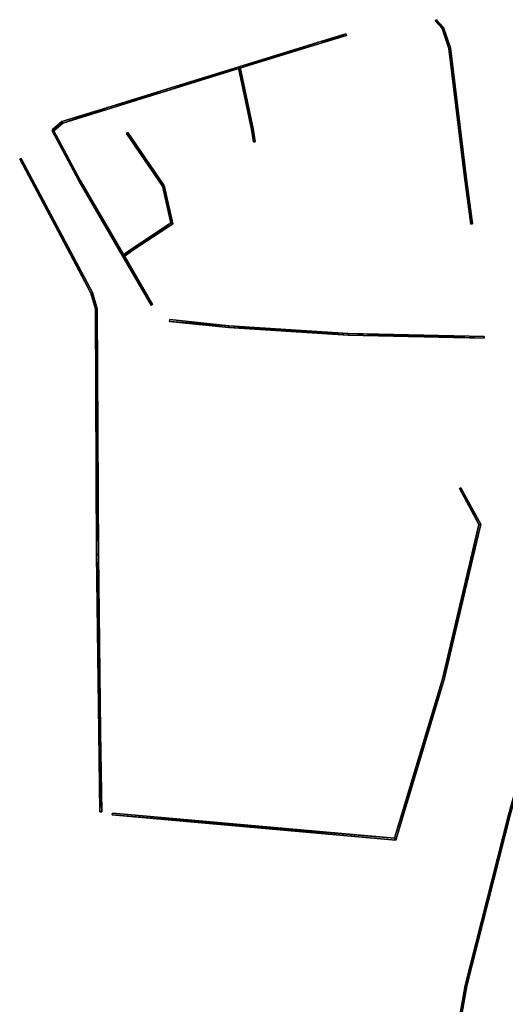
# Model space of a CAD drawing. Header units: inches. Extents: x 573063 to 573308, y 6670431 to 6670668.
# Tile 2 of 4: x 573133 to 573189, y 6670546 to 6670660. Entities that reach past the tile are written whole.
import ezdxf

# ---------------------------------------------------------------- set-up
doc = ezdxf.new("R2010")
doc.units = ezdxf.units.IN
doc.header["$MEASUREMENT"] = 0
doc.layers.add('Objekter_Gjerde', color=10, linetype='Continuous')

msp = doc.modelspace()

# ---------------------------------------------------------------- meshes
at = {"layer": 'Objekter_Gjerde', "color": 24, "true_color": 0xaa170d}
mesh = msp.add_polyface(dxfattribs=at)
corners = [(573182.078, 6670658.933, 222.39), (573181.248, 6670659.843, 222.39), (573181.902, 6670658.829, 222.39), (573181.1, 6670659.708, 222.39), (573182.888, 6670656.562, 222.34), (573184.521, 6670641.596, 221.23), (573185.231, 6670636.118, 220.73), (573185.429, 6670636.144, 220.73), (573184.719, 6670641.622, 221.23), (573182.692, 6670656.516, 222.34), (573182.078, 6670658.933, 221.031), (573181.248, 6670659.843, 221.037), (573181.902, 6670658.829, 221.028), (573181.1, 6670659.708, 221.034), (573182.888, 6670656.562, 220.965), (573184.719, 6670641.622, 220.06), (573185.231, 6670636.118, 219.456), (573185.429, 6670636.144, 219.354), (573184.521, 6670641.596, 220.05), (573182.692, 6670656.516, 220.966)]
mesh.append_faces([[corners[k] for k in face] for face in [(7, 6, 16), (7, 16, 17), (7, 6, 16), (7, 16, 17), (8, 7, 15), (7, 17, 15), (8, 7, 15), (7, 17, 15), (6, 5, 18), (6, 18, 16), (6, 5, 18), (6, 18, 16), (5, 9, 19), (5, 19, 18), (5, 9, 19), (5, 19, 18), (4, 8, 14), (8, 15, 14), (4, 8, 14), (8, 15, 14), (0, 4, 10), (4, 14, 10), (0, 4, 10), (4, 14, 10), (9, 2, 12), (9, 12, 19), (9, 2, 12), (9, 12, 19), (2, 3, 13), (2, 13, 12), (2, 3, 13), (2, 13, 12), (1, 0, 11), (0, 10, 11), (1, 0, 11), (0, 10, 11), (3, 1, 11), (3, 11, 13), (3, 1, 11), (3, 11, 13), (19, 14, 12), (18, 15, 19), (15, 14, 19), (18, 16, 15), (15, 16, 17), (14, 10, 12), (11, 13, 12), (10, 11, 12), (9, 4, 2), (5, 8, 9), (5, 7, 8), (8, 4, 9), (5, 6, 7), (4, 0, 2), (1, 3, 2), (0, 1, 2)]], dxfattribs={"color": 25})
mesh = msp.add_polyface(dxfattribs=at)
corners = [(573182.078, 6670658.933, 222.39), (573181.248, 6670659.843, 222.39), (573181.902, 6670658.829, 222.39), (573181.1, 6670659.708, 222.39), (573182.888, 6670656.562, 222.34), (573184.521, 6670641.596, 221.23), (573185.231, 6670636.118, 220.73), (573185.429, 6670636.144, 220.73), (573184.719, 6670641.622, 221.23), (573182.692, 6670656.516, 222.34), (573182.078, 6670658.933, 221.031), (573181.248, 6670659.843, 221.037), (573181.902, 6670658.829, 221.028), (573181.1, 6670659.708, 221.034), (573182.888, 6670656.562, 220.965), (573184.719, 6670641.622, 220.06), (573185.231, 6670636.118, 219.456), (573185.429, 6670636.144, 219.354), (573184.521, 6670641.596, 220.05), (573182.692, 6670656.516, 220.966)]
mesh.append_faces([[corners[k] for k in face] for face in [(7, 6, 16), (7, 16, 17), (7, 6, 16), (7, 16, 17), (8, 7, 15), (7, 17, 15), (8, 7, 15), (7, 17, 15), (6, 5, 18), (6, 18, 16), (6, 5, 18), (6, 18, 16), (5, 9, 19), (5, 19, 18), (5, 9, 19), (5, 19, 18), (4, 8, 14), (8, 15, 14), (4, 8, 14), (8, 15, 14), (0, 4, 10), (4, 14, 10), (0, 4, 10), (4, 14, 10), (9, 2, 12), (9, 12, 19), (9, 2, 12), (9, 12, 19), (2, 3, 13), (2, 13, 12), (2, 3, 13), (2, 13, 12), (1, 0, 11), (0, 10, 11), (1, 0, 11), (0, 10, 11), (3, 1, 11), (3, 11, 13), (3, 1, 11), (3, 11, 13), (19, 14, 12), (18, 15, 19), (15, 14, 19), (18, 16, 15), (15, 16, 17), (14, 10, 12), (11, 13, 12), (10, 11, 12), (9, 4, 2), (5, 8, 9), (5, 7, 8), (8, 4, 9), (5, 6, 7), (4, 0, 2), (1, 3, 2), (0, 1, 2)]])
mesh = msp.add_polyface(dxfattribs=at)
corners = [(573170.788, 6670658.025, 222.106), (573170.73, 6670658.216, 222.106), (573167.931, 6670657.366, 221.99), (573158.307, 6670654.377, 221.31), (573149.89, 6670651.776, 220.71), (573149.95, 6670651.584, 220.71), (573158.413, 6670654.201, 221.31), (573167.989, 6670657.174, 221.99), (573167.989, 6670657.174, 220.82), (573170.73, 6670658.216, 220.96), (573167.931, 6670657.366, 220.806), (573170.788, 6670658.025, 220.973), (573158.307, 6670654.377, 220.261), (573149.89, 6670651.776, 219.791), (573149.95, 6670651.584, 219.794), (573158.413, 6670654.201, 220.261)]
mesh.append_faces([[corners[k] for k in face] for face in [(5, 4, 14), (4, 13, 14), (5, 4, 14), (4, 13, 14), (4, 3, 12), (4, 12, 13), (4, 3, 12), (4, 12, 13), (6, 5, 15), (5, 14, 15), (6, 5, 15), (5, 14, 15), (7, 6, 8), (6, 15, 8), (7, 6, 8), (6, 15, 8), (3, 2, 10), (3, 10, 12), (3, 2, 10), (3, 10, 12), (2, 1, 9), (2, 9, 10), (2, 1, 9), (2, 9, 10), (0, 7, 11), (7, 8, 11), (0, 7, 11), (7, 8, 11), (1, 0, 11), (1, 11, 9), (1, 0, 11), (1, 11, 9), (8, 10, 15), (12, 14, 15), (10, 12, 15), (12, 13, 14), (11, 9, 8), (8, 9, 10), (7, 2, 6), (7, 0, 2), (3, 5, 6), (2, 3, 6), (3, 4, 5), (0, 1, 2)]], dxfattribs={"color": 25})
mesh = msp.add_polyface(dxfattribs=at)
corners = [(573170.788, 6670658.025, 222.106), (573170.73, 6670658.216, 222.106), (573167.931, 6670657.366, 221.99), (573158.307, 6670654.377, 221.31), (573149.89, 6670651.776, 220.71), (573149.95, 6670651.584, 220.71), (573158.413, 6670654.201, 221.31), (573167.989, 6670657.174, 221.99), (573167.989, 6670657.174, 220.82), (573170.73, 6670658.216, 220.96), (573167.931, 6670657.366, 220.806), (573170.788, 6670658.025, 220.973), (573158.307, 6670654.377, 220.261), (573149.89, 6670651.776, 219.791), (573149.95, 6670651.584, 219.794), (573158.413, 6670654.201, 220.261)]
mesh.append_faces([[corners[k] for k in face] for face in [(5, 4, 14), (4, 13, 14), (5, 4, 14), (4, 13, 14), (4, 3, 12), (4, 12, 13), (4, 3, 12), (4, 12, 13), (6, 5, 15), (5, 14, 15), (6, 5, 15), (5, 14, 15), (7, 6, 8), (6, 15, 8), (7, 6, 8), (6, 15, 8), (3, 2, 10), (3, 10, 12), (3, 2, 10), (3, 10, 12), (2, 1, 9), (2, 9, 10), (2, 1, 9), (2, 9, 10), (0, 7, 11), (7, 8, 11), (0, 7, 11), (7, 8, 11), (1, 0, 11), (1, 11, 9), (1, 0, 11), (1, 11, 9), (8, 10, 15), (12, 14, 15), (10, 12, 15), (12, 13, 14), (11, 9, 8), (8, 9, 10), (7, 2, 6), (7, 0, 2), (3, 5, 6), (2, 3, 6), (3, 4, 5), (0, 1, 2)]])
mesh = msp.add_polyface(dxfattribs=at)
corners = [(573159.978, 6670647.171, 221.04), (573158.458, 6670654.31, 221.31), (573158.262, 6670654.268, 221.31), (573159.782, 6670647.129, 221.04), (573159.978, 6670647.171, 219.994), (573158.458, 6670654.31, 220.267), (573158.262, 6670654.268, 220.256), (573159.782, 6670647.129, 219.993)]
mesh.append_faces([[corners[k] for k in face] for face in [(0, 3, 4), (3, 7, 4), (0, 3, 4), (3, 7, 4), (3, 2, 6), (3, 6, 7), (3, 2, 6), (3, 6, 7), (1, 0, 5), (0, 4, 5), (1, 0, 5), (0, 4, 5), (2, 1, 5), (2, 5, 6), (2, 1, 5), (2, 5, 6), (7, 4, 6), (4, 5, 6), (3, 0, 2), (0, 1, 2)]], dxfattribs={"color": 25})
mesh = msp.add_polyface(dxfattribs=at)
corners = [(573159.978, 6670647.171, 221.04), (573158.458, 6670654.31, 221.31), (573158.262, 6670654.268, 221.31), (573159.782, 6670647.129, 221.04), (573159.978, 6670647.171, 219.994), (573158.458, 6670654.31, 220.267), (573158.262, 6670654.268, 220.256), (573159.782, 6670647.129, 219.993)]
mesh.append_faces([[corners[k] for k in face] for face in [(0, 3, 4), (3, 7, 4), (0, 3, 4), (3, 7, 4), (3, 2, 6), (3, 6, 7), (3, 2, 6), (3, 6, 7), (1, 0, 5), (0, 4, 5), (1, 0, 5), (0, 4, 5), (2, 1, 5), (2, 5, 6), (2, 1, 5), (2, 5, 6), (7, 4, 6), (4, 5, 6), (3, 0, 2), (0, 1, 2)]])
mesh = msp.add_polyface(dxfattribs=at)
corners = [(573137.751, 6670648.019, 219.49), (573136.625, 6670647.056, 218.96), (573137.849, 6670647.841, 219.49), (573136.755, 6670646.904, 218.96), (573143.419, 6670649.768, 220.01), (573149.95, 6670651.584, 220.71), (573149.89, 6670651.776, 220.71), (573143.461, 6670649.572, 220.01), (573137.751, 6670648.019, 218.66), (573136.625, 6670647.056, 218.347), (573137.849, 6670647.841, 218.715), (573136.755, 6670646.904, 218.405), (573143.419, 6670649.768, 219.303), (573149.95, 6670651.584, 219.794), (573149.89, 6670651.776, 219.791), (573143.461, 6670649.572, 219.295)]
mesh.append_faces([[corners[k] for k in face] for face in [(3, 1, 11), (1, 9, 11), (3, 1, 11), (1, 9, 11), (1, 0, 8), (1, 8, 9), (1, 0, 8), (1, 8, 9), (2, 3, 10), (3, 11, 10), (2, 3, 10), (3, 11, 10), (0, 4, 12), (0, 12, 8), (0, 4, 12), (0, 12, 8), (7, 2, 15), (2, 10, 15), (7, 2, 15), (2, 10, 15), (5, 7, 13), (7, 15, 13), (5, 7, 13), (7, 15, 13), (4, 6, 14), (4, 14, 12), (4, 6, 14), (4, 14, 12), (6, 5, 13), (6, 13, 14), (6, 5, 13), (6, 13, 14), (15, 12, 10), (15, 13, 12), (12, 13, 14), (12, 8, 10), (9, 11, 10), (8, 9, 10), (7, 4, 2), (7, 5, 4), (4, 5, 6), (4, 0, 2), (1, 3, 2), (0, 1, 2)]], dxfattribs={"color": 25})
mesh = msp.add_polyface(dxfattribs=at)
corners = [(573137.751, 6670648.019, 219.49), (573136.625, 6670647.056, 218.96), (573137.849, 6670647.841, 219.49), (573136.755, 6670646.904, 218.96), (573143.419, 6670649.768, 220.01), (573149.95, 6670651.584, 220.71), (573149.89, 6670651.776, 220.71), (573143.461, 6670649.572, 220.01), (573137.751, 6670648.019, 218.66), (573136.625, 6670647.056, 218.347), (573137.849, 6670647.841, 218.715), (573136.755, 6670646.904, 218.405), (573143.419, 6670649.768, 219.303), (573149.95, 6670651.584, 219.794), (573149.89, 6670651.776, 219.791), (573143.461, 6670649.572, 219.295)]
mesh.append_faces([[corners[k] for k in face] for face in [(3, 1, 11), (1, 9, 11), (3, 1, 11), (1, 9, 11), (1, 0, 8), (1, 8, 9), (1, 0, 8), (1, 8, 9), (2, 3, 10), (3, 11, 10), (2, 3, 10), (3, 11, 10), (0, 4, 12), (0, 12, 8), (0, 4, 12), (0, 12, 8), (7, 2, 15), (2, 10, 15), (7, 2, 15), (2, 10, 15), (5, 7, 13), (7, 15, 13), (5, 7, 13), (7, 15, 13), (4, 6, 14), (4, 14, 12), (4, 6, 14), (4, 14, 12), (6, 5, 13), (6, 13, 14), (6, 5, 13), (6, 13, 14), (15, 12, 10), (15, 13, 12), (12, 13, 14), (12, 8, 10), (9, 11, 10), (8, 9, 10), (7, 4, 2), (7, 5, 4), (4, 5, 6), (4, 0, 2), (1, 3, 2), (0, 1, 2)]])
mesh = msp.add_polyface(dxfattribs=at)
corners = [(573148.114, 6670626.69, 218.02), (573148.286, 6670626.79, 218.02), (573144.825, 6670632.34, 218.21), (573144.975, 6670632.48, 218.21), (573139.703, 6670641.121, 218.51), (573139.877, 6670641.219, 218.51), (573136.602, 6670646.933, 218.96), (573136.778, 6670647.027, 218.96), (573148.114, 6670626.69, 217.447), (573148.286, 6670626.79, 217.568), (573144.825, 6670632.34, 217.373), (573144.975, 6670632.48, 217.469), (573139.703, 6670641.121, 217.896), (573139.877, 6670641.219, 217.921), (573136.778, 6670647.027, 218.423), (573136.602, 6670646.933, 218.323)]
mesh.append_faces([[corners[k] for k in face] for face in [(1, 0, 9), (0, 8, 9), (1, 0, 9), (0, 8, 9), (0, 2, 10), (0, 10, 8), (0, 2, 10), (0, 10, 8), (3, 1, 11), (1, 9, 11), (3, 1, 11), (1, 9, 11), (2, 4, 12), (2, 12, 10), (2, 4, 12), (2, 12, 10), (5, 3, 13), (3, 11, 13), (5, 3, 13), (3, 11, 13), (4, 6, 15), (4, 15, 12), (4, 6, 15), (4, 15, 12), (7, 5, 14), (5, 13, 14), (7, 5, 14), (5, 13, 14), (6, 7, 14), (6, 14, 15), (6, 7, 14), (6, 14, 15), (11, 13, 12), (13, 15, 12), (13, 14, 15), (9, 11, 10), (10, 11, 12), (8, 9, 10), (3, 5, 4), (5, 7, 6), (1, 3, 2), (5, 6, 4), (2, 3, 4), (0, 1, 2)]], dxfattribs={"color": 25})
mesh = msp.add_polyface(dxfattribs=at)
corners = [(573148.114, 6670626.69, 218.02), (573148.286, 6670626.79, 218.02), (573144.825, 6670632.34, 218.21), (573144.975, 6670632.48, 218.21), (573139.703, 6670641.121, 218.51), (573139.877, 6670641.219, 218.51), (573136.602, 6670646.933, 218.96), (573136.778, 6670647.027, 218.96), (573148.114, 6670626.69, 217.447), (573148.286, 6670626.79, 217.568), (573144.825, 6670632.34, 217.373), (573144.975, 6670632.48, 217.469), (573139.703, 6670641.121, 217.896), (573139.877, 6670641.219, 217.921), (573136.778, 6670647.027, 218.423), (573136.602, 6670646.933, 218.323)]
mesh.append_faces([[corners[k] for k in face] for face in [(1, 0, 9), (0, 8, 9), (1, 0, 9), (0, 8, 9), (0, 2, 10), (0, 10, 8), (0, 2, 10), (0, 10, 8), (3, 1, 11), (1, 9, 11), (3, 1, 11), (1, 9, 11), (2, 4, 12), (2, 12, 10), (2, 4, 12), (2, 12, 10), (5, 3, 13), (3, 11, 13), (5, 3, 13), (3, 11, 13), (4, 6, 15), (4, 15, 12), (4, 6, 15), (4, 15, 12), (7, 5, 14), (5, 13, 14), (7, 5, 14), (5, 13, 14), (6, 7, 14), (6, 14, 15), (6, 7, 14), (6, 14, 15), (11, 13, 12), (13, 15, 12), (13, 14, 15), (9, 11, 10), (10, 11, 12), (8, 9, 10), (3, 5, 4), (5, 7, 6), (1, 3, 2), (5, 6, 4), (2, 3, 4), (0, 1, 2)]])
mesh = msp.add_polyface(dxfattribs=at)
corners = [(573149.602, 6670640.647, 220.43), (573145.402, 6670646.746, 220.42), (573145.238, 6670646.632, 220.42), (573149.438, 6670640.533, 220.43), (573149.602, 6670640.647, 219.114), (573145.402, 6670646.746, 219.206), (573145.238, 6670646.632, 219.192), (573149.438, 6670640.533, 219.094)]
mesh.append_faces([[corners[k] for k in face] for face in [(3, 2, 6), (3, 6, 7), (0, 3, 4), (3, 7, 4), (3, 2, 6), (3, 6, 7), (0, 3, 4), (3, 7, 4), (1, 0, 5), (0, 4, 5), (1, 0, 5), (0, 4, 5), (2, 1, 5), (2, 5, 6), (2, 1, 5), (2, 5, 6), (7, 4, 6), (4, 5, 6), (3, 0, 2), (0, 1, 2)]], dxfattribs={"color": 25})
mesh = msp.add_polyface(dxfattribs=at)
corners = [(573149.602, 6670640.647, 220.43), (573145.402, 6670646.746, 220.42), (573145.238, 6670646.632, 220.42), (573149.438, 6670640.533, 220.43), (573149.602, 6670640.647, 219.114), (573145.402, 6670646.746, 219.206), (573145.238, 6670646.632, 219.192), (573149.438, 6670640.533, 219.094)]
mesh.append_faces([[corners[k] for k in face] for face in [(3, 2, 6), (3, 6, 7), (0, 3, 4), (3, 7, 4), (3, 2, 6), (3, 6, 7), (0, 3, 4), (3, 7, 4), (1, 0, 5), (0, 4, 5), (1, 0, 5), (0, 4, 5), (2, 1, 5), (2, 5, 6), (2, 1, 5), (2, 5, 6), (7, 4, 6), (4, 5, 6), (3, 0, 2), (0, 1, 2)]])
mesh = msp.add_polyface(dxfattribs=at)
corners = [(573159.781, 6670647.136, 221.04), (573159.991, 6670645.646, 221.04), (573160.189, 6670645.674, 221.04), (573159.979, 6670647.164, 221.04), (573159.781, 6670647.136, 219.993), (573159.991, 6670645.646, 220.005), (573160.189, 6670645.674, 220.003), (573159.979, 6670647.164, 219.994)]
mesh.append_faces([[corners[k] for k in face] for face in [(1, 0, 5), (0, 4, 5), (0, 3, 7), (0, 7, 4), (1, 0, 5), (0, 4, 5), (0, 3, 7), (0, 7, 4), (3, 2, 6), (3, 6, 7), (3, 2, 6), (3, 6, 7), (2, 1, 5), (2, 5, 6), (2, 1, 5), (2, 5, 6), (7, 4, 6), (4, 5, 6), (3, 0, 2), (0, 1, 2)]], dxfattribs={"color": 25})
mesh = msp.add_polyface(dxfattribs=at)
corners = [(573159.781, 6670647.136, 221.04), (573159.991, 6670645.646, 221.04), (573160.189, 6670645.674, 221.04), (573159.979, 6670647.164, 221.04), (573159.781, 6670647.136, 219.993), (573159.991, 6670645.646, 220.005), (573160.189, 6670645.674, 220.003), (573159.979, 6670647.164, 219.994)]
mesh.append_faces([[corners[k] for k in face] for face in [(1, 0, 5), (0, 4, 5), (0, 3, 7), (0, 7, 4), (1, 0, 5), (0, 4, 5), (0, 3, 7), (0, 7, 4), (3, 2, 6), (3, 6, 7), (3, 2, 6), (3, 6, 7), (2, 1, 5), (2, 5, 6), (2, 1, 5), (2, 5, 6), (7, 4, 6), (4, 5, 6), (3, 0, 2), (0, 1, 2)]])
mesh = msp.add_polyface(dxfattribs=at)
corners = [(573142.37, 6670567.892, 213.77), (573142.04, 6670577.167, 214.17), (573142.17, 6670567.89, 213.77), (573132.842, 6670643.652, 218.29), (573141.117, 6670628.082, 217.53), (573133.018, 6670643.746, 218.29), (573141.98, 6670597.74, 215.62), (573141.78, 6670597.74, 215.62), (573141.303, 6670628.156, 217.53), (573141.63, 6670626.265, 217.48), (573141.83, 6670626.293, 217.48), (573142.24, 6670577.172, 214.17), (573142.37, 6670567.892, 212.351), (573142.04, 6670577.167, 212.752), (573142.17, 6670567.89, 212.331), (573132.842, 6670643.652, 217.855), (573141.117, 6670628.082, 216.781), (573133.018, 6670643.746, 217.913), (573142.24, 6670577.172, 212.78), (573141.78, 6670597.74, 213.991), (573141.303, 6670628.156, 216.839), (573141.83, 6670626.293, 216.689), (573141.98, 6670597.74, 214.056), (573141.63, 6670626.265, 216.635)]
mesh.append_faces([[corners[k] for k in face] for face in [(0, 2, 12), (2, 14, 12), (0, 2, 12), (2, 14, 12), (2, 1, 13), (2, 13, 14), (2, 1, 13), (2, 13, 14), (11, 0, 18), (0, 12, 18), (11, 0, 18), (0, 12, 18), (1, 7, 19), (1, 19, 13), (1, 7, 19), (1, 19, 13), (6, 11, 22), (11, 18, 22), (6, 11, 22), (11, 18, 22), (7, 9, 23), (7, 23, 19), (7, 9, 23), (7, 23, 19), (10, 6, 21), (6, 22, 21), (10, 6, 21), (6, 22, 21), (9, 4, 16), (9, 16, 23), (9, 4, 16), (9, 16, 23), (8, 10, 20), (10, 21, 20), (8, 10, 20), (10, 21, 20), (4, 3, 15), (4, 15, 16), (4, 3, 15), (4, 15, 16), (5, 8, 17), (8, 20, 17), (5, 8, 17), (8, 20, 17), (3, 5, 17), (3, 17, 15), (3, 5, 17), (3, 17, 15), (23, 21, 16), (18, 22, 19), (22, 21, 23), (19, 22, 23), (13, 12, 18), (16, 21, 20), (17, 16, 20), (18, 19, 13), (15, 16, 17), (12, 13, 14), (4, 9, 8), (11, 6, 1), (6, 10, 9), (7, 6, 9), (1, 0, 11), (9, 10, 8), (5, 4, 8), (1, 6, 7), (3, 4, 5), (0, 1, 2)]], dxfattribs={"color": 25})
mesh = msp.add_polyface(dxfattribs=at)
corners = [(573142.37, 6670567.892, 213.77), (573142.04, 6670577.167, 214.17), (573142.17, 6670567.89, 213.77), (573132.842, 6670643.652, 218.29), (573141.117, 6670628.082, 217.53), (573133.018, 6670643.746, 218.29), (573141.98, 6670597.74, 215.62), (573141.78, 6670597.74, 215.62), (573141.303, 6670628.156, 217.53), (573141.63, 6670626.265, 217.48), (573141.83, 6670626.293, 217.48), (573142.24, 6670577.172, 214.17), (573142.37, 6670567.892, 212.351), (573142.04, 6670577.167, 212.752), (573142.17, 6670567.89, 212.331), (573132.842, 6670643.652, 217.855), (573141.117, 6670628.082, 216.781), (573133.018, 6670643.746, 217.913), (573142.24, 6670577.172, 212.78), (573141.78, 6670597.74, 213.991), (573141.303, 6670628.156, 216.839), (573141.83, 6670626.293, 216.689), (573141.98, 6670597.74, 214.056), (573141.63, 6670626.265, 216.635)]
mesh.append_faces([[corners[k] for k in face] for face in [(0, 2, 12), (2, 14, 12), (0, 2, 12), (2, 14, 12), (2, 1, 13), (2, 13, 14), (2, 1, 13), (2, 13, 14), (11, 0, 18), (0, 12, 18), (11, 0, 18), (0, 12, 18), (1, 7, 19), (1, 19, 13), (1, 7, 19), (1, 19, 13), (6, 11, 22), (11, 18, 22), (6, 11, 22), (11, 18, 22), (7, 9, 23), (7, 23, 19), (7, 9, 23), (7, 23, 19), (10, 6, 21), (6, 22, 21), (10, 6, 21), (6, 22, 21), (9, 4, 16), (9, 16, 23), (9, 4, 16), (9, 16, 23), (8, 10, 20), (10, 21, 20), (8, 10, 20), (10, 21, 20), (4, 3, 15), (4, 15, 16), (4, 3, 15), (4, 15, 16), (5, 8, 17), (8, 20, 17), (5, 8, 17), (8, 20, 17), (3, 5, 17), (3, 17, 15), (3, 5, 17), (3, 17, 15), (23, 21, 16), (18, 22, 19), (22, 21, 23), (19, 22, 23), (13, 12, 18), (16, 21, 20), (17, 16, 20), (18, 19, 13), (15, 16, 17), (12, 13, 14), (4, 9, 8), (11, 6, 1), (6, 10, 9), (7, 6, 9), (1, 0, 11), (9, 10, 8), (5, 4, 8), (1, 6, 7), (3, 4, 5), (0, 1, 2)]])
mesh = msp.add_polyface(dxfattribs=at)
corners = [(573144.842, 6670632.491, 218.21), (573144.958, 6670632.329, 218.21), (573145.987, 6670633.068, 219.28), (573145.873, 6670633.232, 219.28), (573150.387, 6670636.244, 219.45), (573149.618, 6670640.612, 220.43), (573149.422, 6670640.568, 220.43), (573150.613, 6670636.154, 219.45), (573144.842, 6670632.491, 217.418), (573144.958, 6670632.329, 217.425), (573145.987, 6670633.068, 218.016), (573145.873, 6670633.232, 218.018), (573150.387, 6670636.244, 218.922), (573149.618, 6670640.612, 219.112), (573149.422, 6670640.568, 219.095), (573150.613, 6670636.154, 218.898)]
mesh.append_faces([[corners[k] for k in face] for face in [(1, 0, 9), (0, 8, 9), (1, 0, 9), (0, 8, 9), (0, 3, 11), (0, 11, 8), (0, 3, 11), (0, 11, 8), (2, 1, 10), (1, 9, 10), (2, 1, 10), (1, 9, 10), (7, 2, 15), (2, 10, 15), (7, 2, 15), (2, 10, 15), (3, 4, 12), (3, 12, 11), (3, 4, 12), (3, 12, 11), (5, 7, 13), (7, 15, 13), (5, 7, 13), (7, 15, 13), (4, 6, 14), (4, 14, 12), (4, 6, 14), (4, 14, 12), (6, 5, 13), (6, 13, 14), (6, 5, 13), (6, 13, 14), (10, 15, 12), (12, 15, 13), (10, 12, 11), (12, 13, 14), (10, 11, 8), (8, 9, 10), (2, 7, 4), (4, 7, 5), (2, 4, 3), (4, 5, 6), (2, 3, 0), (0, 1, 2)]], dxfattribs={"color": 25})
mesh = msp.add_polyface(dxfattribs=at)
corners = [(573144.842, 6670632.491, 218.21), (573144.958, 6670632.329, 218.21), (573145.987, 6670633.068, 219.28), (573145.873, 6670633.232, 219.28), (573150.387, 6670636.244, 219.45), (573149.618, 6670640.612, 220.43), (573149.422, 6670640.568, 220.43), (573150.613, 6670636.154, 219.45), (573144.842, 6670632.491, 217.418), (573144.958, 6670632.329, 217.425), (573145.987, 6670633.068, 218.016), (573145.873, 6670633.232, 218.018), (573150.387, 6670636.244, 218.922), (573149.618, 6670640.612, 219.112), (573149.422, 6670640.568, 219.095), (573150.613, 6670636.154, 218.898)]
mesh.append_faces([[corners[k] for k in face] for face in [(1, 0, 9), (0, 8, 9), (1, 0, 9), (0, 8, 9), (0, 3, 11), (0, 11, 8), (0, 3, 11), (0, 11, 8), (2, 1, 10), (1, 9, 10), (2, 1, 10), (1, 9, 10), (7, 2, 15), (2, 10, 15), (7, 2, 15), (2, 10, 15), (3, 4, 12), (3, 12, 11), (3, 4, 12), (3, 12, 11), (5, 7, 13), (7, 15, 13), (5, 7, 13), (7, 15, 13), (4, 6, 14), (4, 14, 12), (4, 6, 14), (4, 14, 12), (6, 5, 13), (6, 13, 14), (6, 5, 13), (6, 13, 14), (10, 15, 12), (12, 15, 13), (10, 12, 11), (12, 13, 14), (10, 11, 8), (8, 9, 10), (2, 7, 4), (4, 7, 5), (2, 4, 3), (4, 5, 6), (2, 3, 0), (0, 1, 2)]])
mesh = msp.add_polyface(dxfattribs=at)
corners = [(573171.006, 6670623.211, 219.57), (573186.798, 6670622.861, 219.27), (573171.014, 6670623.411, 219.57), (573186.802, 6670623.061, 219.27), (573157.122, 6670624.089, 219.17), (573150.259, 6670624.821, 218.97), (573157.138, 6670624.289, 219.17), (573150.281, 6670625.019, 218.97), (573171.006, 6670623.211, 218.422), (573186.798, 6670622.861, 218.305), (573171.014, 6670623.411, 218.458), (573186.802, 6670623.061, 218.318), (573157.138, 6670624.289, 218.136), (573157.122, 6670624.089, 218.112), (573150.259, 6670624.821, 217.642), (573150.281, 6670625.019, 217.719)]
mesh.append_faces([[corners[k] for k in face] for face in [(5, 7, 15), (5, 15, 14), (5, 7, 15), (5, 15, 14), (4, 5, 13), (5, 14, 13), (4, 5, 13), (5, 14, 13), (7, 6, 12), (7, 12, 15), (7, 6, 12), (7, 12, 15), (3, 1, 11), (1, 9, 11), (3, 1, 11), (1, 9, 11), (0, 4, 8), (4, 13, 8), (0, 4, 8), (4, 13, 8), (6, 2, 10), (6, 10, 12), (6, 2, 10), (6, 10, 12), (1, 0, 8), (1, 8, 9), (1, 0, 8), (1, 8, 9), (2, 3, 10), (3, 11, 10), (2, 3, 10), (3, 11, 10), (12, 8, 10), (15, 14, 12), (14, 13, 12), (12, 13, 8), (9, 11, 10), (8, 9, 10), (6, 4, 2), (7, 5, 6), (5, 4, 6), (4, 0, 2), (1, 3, 2), (0, 1, 2)]], dxfattribs={"color": 25})
mesh = msp.add_polyface(dxfattribs=at)
corners = [(573171.006, 6670623.211, 219.57), (573186.798, 6670622.861, 219.27), (573171.014, 6670623.411, 219.57), (573186.802, 6670623.061, 219.27), (573157.122, 6670624.089, 219.17), (573150.259, 6670624.821, 218.97), (573157.138, 6670624.289, 219.17), (573150.281, 6670625.019, 218.97), (573171.006, 6670623.211, 218.422), (573186.798, 6670622.861, 218.305), (573171.014, 6670623.411, 218.458), (573186.802, 6670623.061, 218.318), (573157.138, 6670624.289, 218.136), (573157.122, 6670624.089, 218.112), (573150.259, 6670624.821, 217.642), (573150.281, 6670625.019, 217.719)]
mesh.append_faces([[corners[k] for k in face] for face in [(5, 7, 15), (5, 15, 14), (5, 7, 15), (5, 15, 14), (4, 5, 13), (5, 14, 13), (4, 5, 13), (5, 14, 13), (7, 6, 12), (7, 12, 15), (7, 6, 12), (7, 12, 15), (3, 1, 11), (1, 9, 11), (3, 1, 11), (1, 9, 11), (0, 4, 8), (4, 13, 8), (0, 4, 8), (4, 13, 8), (6, 2, 10), (6, 10, 12), (6, 2, 10), (6, 10, 12), (1, 0, 8), (1, 8, 9), (1, 0, 8), (1, 8, 9), (2, 3, 10), (3, 11, 10), (2, 3, 10), (3, 11, 10), (12, 8, 10), (15, 14, 12), (14, 13, 12), (12, 13, 8), (9, 11, 10), (8, 9, 10), (6, 4, 2), (7, 5, 6), (5, 4, 6), (4, 0, 2), (1, 3, 2), (0, 1, 2)]])
mesh = msp.add_polyface(dxfattribs=at)
corners = [(573186.194, 6670601.236, 217.08), (573184.098, 6670605.497, 217.03), (573183.922, 6670605.401, 217.03), (573186.406, 6670601.264, 217.08), (573182.167, 6670583.253, 215.91), (573176.398, 6670564.818, 215.47), (573143.619, 6670567.719, 213.45), (573143.601, 6670567.519, 213.45), (573176.542, 6670564.604, 215.47), (573181.973, 6670583.305, 215.91), (573186.194, 6670601.236, 216.463), (573184.098, 6670605.497, 216.636), (573183.922, 6670605.401, 216.618), (573186.406, 6670601.264, 216.487), (573182.167, 6670583.253, 215.733), (573176.398, 6670564.818, 215.206), (573143.619, 6670567.719, 212.447), (573143.601, 6670567.519, 212.432), (573176.542, 6670564.604, 215.306), (573181.973, 6670583.305, 215.701)]
mesh.append_faces([[corners[k] for k in face] for face in [(7, 6, 16), (7, 16, 17), (7, 6, 16), (7, 16, 17), (8, 7, 18), (7, 17, 18), (8, 7, 18), (7, 17, 18), (6, 5, 15), (6, 15, 16), (6, 5, 15), (6, 15, 16), (5, 9, 19), (5, 19, 15), (5, 9, 19), (5, 19, 15), (4, 8, 14), (8, 18, 14), (4, 8, 14), (8, 18, 14), (9, 0, 10), (9, 10, 19), (9, 0, 10), (9, 10, 19), (3, 4, 13), (4, 14, 13), (3, 4, 13), (4, 14, 13), (0, 2, 12), (0, 12, 10), (0, 2, 12), (0, 12, 10), (1, 3, 11), (3, 13, 11), (1, 3, 11), (3, 13, 11), (2, 1, 11), (2, 11, 12), (2, 1, 11), (2, 11, 12), (15, 17, 18), (10, 19, 14), (14, 19, 15), (14, 15, 18), (15, 16, 17), (13, 10, 14), (13, 11, 10), (10, 11, 12), (5, 7, 8), (0, 9, 4), (4, 9, 5), (4, 5, 8), (5, 6, 7), (3, 0, 4), (3, 1, 0), (0, 1, 2)]], dxfattribs={"color": 25})
mesh = msp.add_polyface(dxfattribs=at)
corners = [(573186.194, 6670601.236, 217.08), (573184.098, 6670605.497, 217.03), (573183.922, 6670605.401, 217.03), (573186.406, 6670601.264, 217.08), (573182.167, 6670583.253, 215.91), (573176.398, 6670564.818, 215.47), (573143.619, 6670567.719, 213.45), (573143.601, 6670567.519, 213.45), (573176.542, 6670564.604, 215.47), (573181.973, 6670583.305, 215.91), (573186.194, 6670601.236, 216.463), (573184.098, 6670605.497, 216.636), (573183.922, 6670605.401, 216.618), (573186.406, 6670601.264, 216.487), (573182.167, 6670583.253, 215.733), (573176.398, 6670564.818, 215.206), (573143.619, 6670567.719, 212.447), (573143.601, 6670567.519, 212.432), (573176.542, 6670564.604, 215.306), (573181.973, 6670583.305, 215.701)]
mesh.append_faces([[corners[k] for k in face] for face in [(7, 6, 16), (7, 16, 17), (7, 6, 16), (7, 16, 17), (8, 7, 18), (7, 17, 18), (8, 7, 18), (7, 17, 18), (6, 5, 15), (6, 15, 16), (6, 5, 15), (6, 15, 16), (5, 9, 19), (5, 19, 15), (5, 9, 19), (5, 19, 15), (4, 8, 14), (8, 18, 14), (4, 8, 14), (8, 18, 14), (9, 0, 10), (9, 10, 19), (9, 0, 10), (9, 10, 19), (3, 4, 13), (4, 14, 13), (3, 4, 13), (4, 14, 13), (0, 2, 12), (0, 12, 10), (0, 2, 12), (0, 12, 10), (1, 3, 11), (3, 13, 11), (1, 3, 11), (3, 13, 11), (2, 1, 11), (2, 11, 12), (2, 1, 11), (2, 11, 12), (15, 17, 18), (10, 19, 14), (14, 19, 15), (14, 15, 18), (15, 16, 17), (13, 10, 14), (13, 11, 10), (10, 11, 12), (5, 7, 8), (0, 9, 4), (4, 9, 5), (4, 5, 8), (5, 6, 7), (3, 0, 4), (3, 1, 0), (0, 1, 2)]])
mesh = msp.add_polyface(dxfattribs=at)
corners = [(573191.141, 6670494.29, 221.39), (573190.959, 6670494.21, 221.39), (573196.659, 6670481.868, 221.35), (573196.841, 6670481.952, 221.35), (573188.043, 6670501.606, 221.2), (573187.857, 6670501.534, 221.2), (573186.327, 6670506.505, 221.14), (573186.133, 6670506.455, 221.14), (573262.36, 6670586.863, 217.46), (573262.32, 6670587.059, 217.46), (573236.564, 6670581.691, 216.68), (573236.576, 6670581.489, 216.68), (573184.31, 6670517.029, 220.85), (573199.534, 6670573.908, 216.26), (573184.18, 6670520.28, 220.75), (573184.51, 6670517.049, 220.85), (573183.24, 6670528.687, 220.21), (573183.04, 6670528.673, 220.21), (573183.05, 6670535.637, 219.7), (573190.9, 6670572.056, 216.26), (573191.06, 6670571.886, 216.26), (573189.623, 6670567.546, 217.63), (573184.38, 6670520.298, 220.75), (573183.721, 6670541.701, 219.33), (573183.25, 6670535.625, 219.7), (573184.199, 6670544.406, 219.1), (573184.001, 6670544.434, 219.1), (573184.768, 6670547.668, 218.71), (573184.572, 6670547.71, 218.71), (573183.919, 6670541.677, 219.33), (573199.586, 6670573.714, 216.26), (573189.817, 6670567.494, 217.63), (573191.141, 6670494.29, 220.688), (573190.959, 6670494.21, 220.621), (573196.659, 6670481.868, 220.275), (573196.841, 6670481.952, 220.299), (573188.043, 6670501.606, 220.489), (573187.857, 6670501.534, 220.438), (573186.327, 6670506.505, 220.686), (573186.133, 6670506.455, 220.562), (573236.564, 6670581.691, 216.218), (573262.36, 6670586.863, 216.358), (573262.32, 6670587.059, 216.319), (573236.576, 6670581.489, 216.282), (573184.51, 6670517.049, 220.114), (573184.31, 6670517.029, 220.073), (573199.534, 6670573.908, 215.492), (573190.9, 6670572.056, 215.34), (573191.06, 6670571.886, 215.372), (573184.18, 6670520.28, 220.141), (573183.24, 6670528.687, 219.319), (573183.04, 6670528.673, 219.258), (573183.25, 6670535.625, 219.15), (573183.05, 6670535.637, 219.091), (573189.623, 6670567.546, 216.319), (573183.919, 6670541.677, 218.61), (573183.721, 6670541.701, 218.543), (573189.817, 6670567.494, 216.328), (573184.572, 6670547.71, 218.273), (573184.38, 6670520.298, 220.18), (573184.199, 6670544.406, 218.534), (573184.001, 6670544.434, 218.473), (573184.768, 6670547.668, 218.331), (573199.586, 6670573.714, 215.564)]
mesh.append_faces([[corners[k] for k in face] for face in [(19, 13, 46), (19, 46, 47), (19, 13, 46), (19, 46, 47), (30, 20, 63), (20, 48, 63), (30, 20, 63), (20, 48, 63), (13, 10, 40), (13, 40, 46), (13, 10, 40), (13, 40, 46), (11, 30, 43), (30, 63, 43), (11, 30, 43), (30, 63, 43), (21, 19, 54), (19, 47, 54), (21, 19, 54), (19, 47, 54), (20, 31, 57), (20, 57, 48), (20, 31, 57), (20, 57, 48), (10, 9, 42), (10, 42, 40), (10, 9, 42), (10, 42, 40), (8, 11, 41), (11, 43, 41), (8, 11, 41), (11, 43, 41), (9, 8, 41), (9, 41, 42), (9, 8, 41), (9, 41, 42), (28, 21, 58), (21, 54, 58), (28, 21, 58), (21, 54, 58), (31, 27, 62), (31, 62, 57), (31, 27, 62), (31, 62, 57), (26, 28, 61), (28, 58, 61), (26, 28, 61), (28, 58, 61), (27, 25, 60), (27, 60, 62), (27, 25, 60), (27, 60, 62), (23, 26, 56), (26, 61, 56), (23, 26, 56), (26, 61, 56), (25, 29, 55), (25, 55, 60), (25, 29, 55), (25, 55, 60), (18, 23, 53), (23, 56, 53), (18, 23, 53), (23, 56, 53), (29, 24, 52), (29, 52, 55), (29, 24, 52), (29, 52, 55), (17, 18, 51), (18, 53, 51), (17, 18, 51), (18, 53, 51), (24, 16, 50), (24, 50, 52), (24, 16, 50), (24, 50, 52), (14, 17, 49), (17, 51, 49), (14, 17, 49), (17, 51, 49), (16, 22, 59), (16, 59, 50), (16, 22, 59), (16, 59, 50), (12, 14, 45), (14, 49, 45), (12, 14, 45), (14, 49, 45), (22, 15, 44), (22, 44, 59), (22, 15, 44), (22, 44, 59), (7, 12, 39), (12, 45, 39), (7, 12, 39), (12, 45, 39), (15, 6, 38), (15, 38, 44), (15, 6, 38), (15, 38, 44), (3, 2, 35), (2, 34, 35), (3, 2, 35), (2, 34, 35), (5, 7, 39), (5, 39, 37), (5, 7, 39), (5, 39, 37), (2, 1, 33), (2, 33, 34), (2, 1, 33), (2, 33, 34), (6, 4, 38), (4, 36, 38), (6, 4, 38), (4, 36, 38), (0, 3, 32), (3, 35, 32), (0, 3, 32), (3, 35, 32), (1, 5, 33), (5, 37, 33), (1, 5, 33), (5, 37, 33), (4, 0, 32), (4, 32, 36), (4, 0, 32), (4, 32, 36), (57, 48, 54), (63, 46, 48), (57, 58, 62), (63, 43, 46), (62, 61, 60), (55, 60, 56), (55, 53, 52), (44, 39, 38), (59, 49, 44), (52, 51, 50), (62, 58, 61), (60, 61, 56), (38, 37, 36), (59, 50, 49), (57, 54, 58), (55, 56, 53), (48, 47, 54), (52, 53, 51), (49, 50, 51), (49, 45, 44), (36, 33, 32), (46, 43, 40), (46, 47, 48), (44, 45, 39), (43, 41, 40), (40, 41, 42), (38, 39, 37), (36, 37, 33), (34, 35, 32), (32, 33, 34), (31, 20, 21), (30, 13, 20), (31, 21, 27), (29, 25, 23), (27, 26, 25), (30, 11, 13), (29, 23, 24), (6, 5, 4), (15, 12, 6), (24, 18, 16), (21, 28, 27), (27, 28, 26), (23, 25, 26), (23, 18, 24), (22, 14, 15), (22, 16, 14), (20, 19, 21), (13, 19, 20), (18, 17, 16), (14, 16, 17), (14, 12, 15), (4, 1, 0), (11, 10, 13), (12, 7, 6), (11, 8, 10), (8, 9, 10), (6, 7, 5), (4, 5, 1), (2, 3, 0), (0, 1, 2)]], dxfattribs={"color": 25})
mesh = msp.add_polyface(dxfattribs=at)
corners = [(573191.141, 6670494.29, 221.39), (573190.959, 6670494.21, 221.39), (573196.659, 6670481.868, 221.35), (573196.841, 6670481.952, 221.35), (573188.043, 6670501.606, 221.2), (573187.857, 6670501.534, 221.2), (573186.327, 6670506.505, 221.14), (573186.133, 6670506.455, 221.14), (573262.36, 6670586.863, 217.46), (573262.32, 6670587.059, 217.46), (573236.564, 6670581.691, 216.68), (573236.576, 6670581.489, 216.68), (573184.31, 6670517.029, 220.85), (573199.534, 6670573.908, 216.26), (573184.18, 6670520.28, 220.75), (573184.51, 6670517.049, 220.85), (573183.24, 6670528.687, 220.21), (573183.04, 6670528.673, 220.21), (573183.05, 6670535.637, 219.7), (573190.9, 6670572.056, 216.26), (573191.06, 6670571.886, 216.26), (573189.623, 6670567.546, 217.63), (573184.38, 6670520.298, 220.75), (573183.721, 6670541.701, 219.33), (573183.25, 6670535.625, 219.7), (573184.199, 6670544.406, 219.1), (573184.001, 6670544.434, 219.1), (573184.768, 6670547.668, 218.71), (573184.572, 6670547.71, 218.71), (573183.919, 6670541.677, 219.33), (573199.586, 6670573.714, 216.26), (573189.817, 6670567.494, 217.63), (573191.141, 6670494.29, 220.688), (573190.959, 6670494.21, 220.621), (573196.659, 6670481.868, 220.275), (573196.841, 6670481.952, 220.299), (573188.043, 6670501.606, 220.489), (573187.857, 6670501.534, 220.438), (573186.327, 6670506.505, 220.686), (573186.133, 6670506.455, 220.562), (573236.564, 6670581.691, 216.218), (573262.36, 6670586.863, 216.358), (573262.32, 6670587.059, 216.319), (573236.576, 6670581.489, 216.282), (573184.51, 6670517.049, 220.114), (573184.31, 6670517.029, 220.073), (573199.534, 6670573.908, 215.492), (573190.9, 6670572.056, 215.34), (573191.06, 6670571.886, 215.372), (573184.18, 6670520.28, 220.141), (573183.24, 6670528.687, 219.319), (573183.04, 6670528.673, 219.258), (573183.25, 6670535.625, 219.15), (573183.05, 6670535.637, 219.091), (573189.623, 6670567.546, 216.319), (573183.919, 6670541.677, 218.61), (573183.721, 6670541.701, 218.543), (573189.817, 6670567.494, 216.328), (573184.572, 6670547.71, 218.273), (573184.38, 6670520.298, 220.18), (573184.199, 6670544.406, 218.534), (573184.001, 6670544.434, 218.473), (573184.768, 6670547.668, 218.331), (573199.586, 6670573.714, 215.564)]
mesh.append_faces([[corners[k] for k in face] for face in [(19, 13, 46), (19, 46, 47), (19, 13, 46), (19, 46, 47), (30, 20, 63), (20, 48, 63), (30, 20, 63), (20, 48, 63), (13, 10, 40), (13, 40, 46), (13, 10, 40), (13, 40, 46), (11, 30, 43), (30, 63, 43), (11, 30, 43), (30, 63, 43), (21, 19, 54), (19, 47, 54), (21, 19, 54), (19, 47, 54), (20, 31, 57), (20, 57, 48), (20, 31, 57), (20, 57, 48), (10, 9, 42), (10, 42, 40), (10, 9, 42), (10, 42, 40), (8, 11, 41), (11, 43, 41), (8, 11, 41), (11, 43, 41), (9, 8, 41), (9, 41, 42), (9, 8, 41), (9, 41, 42), (28, 21, 58), (21, 54, 58), (28, 21, 58), (21, 54, 58), (31, 27, 62), (31, 62, 57), (31, 27, 62), (31, 62, 57), (26, 28, 61), (28, 58, 61), (26, 28, 61), (28, 58, 61), (27, 25, 60), (27, 60, 62), (27, 25, 60), (27, 60, 62), (23, 26, 56), (26, 61, 56), (23, 26, 56), (26, 61, 56), (25, 29, 55), (25, 55, 60), (25, 29, 55), (25, 55, 60), (18, 23, 53), (23, 56, 53), (18, 23, 53), (23, 56, 53), (29, 24, 52), (29, 52, 55), (29, 24, 52), (29, 52, 55), (17, 18, 51), (18, 53, 51), (17, 18, 51), (18, 53, 51), (24, 16, 50), (24, 50, 52), (24, 16, 50), (24, 50, 52), (14, 17, 49), (17, 51, 49), (14, 17, 49), (17, 51, 49), (16, 22, 59), (16, 59, 50), (16, 22, 59), (16, 59, 50), (12, 14, 45), (14, 49, 45), (12, 14, 45), (14, 49, 45), (22, 15, 44), (22, 44, 59), (22, 15, 44), (22, 44, 59), (7, 12, 39), (12, 45, 39), (7, 12, 39), (12, 45, 39), (15, 6, 38), (15, 38, 44), (15, 6, 38), (15, 38, 44), (3, 2, 35), (2, 34, 35), (3, 2, 35), (2, 34, 35), (5, 7, 39), (5, 39, 37), (5, 7, 39), (5, 39, 37), (2, 1, 33), (2, 33, 34), (2, 1, 33), (2, 33, 34), (6, 4, 38), (4, 36, 38), (6, 4, 38), (4, 36, 38), (0, 3, 32), (3, 35, 32), (0, 3, 32), (3, 35, 32), (1, 5, 33), (5, 37, 33), (1, 5, 33), (5, 37, 33), (4, 0, 32), (4, 32, 36), (4, 0, 32), (4, 32, 36), (57, 48, 54), (63, 46, 48), (57, 58, 62), (63, 43, 46), (62, 61, 60), (55, 60, 56), (55, 53, 52), (44, 39, 38), (59, 49, 44), (52, 51, 50), (62, 58, 61), (60, 61, 56), (38, 37, 36), (59, 50, 49), (57, 54, 58), (55, 56, 53), (48, 47, 54), (52, 53, 51), (49, 50, 51), (49, 45, 44), (36, 33, 32), (46, 43, 40), (46, 47, 48), (44, 45, 39), (43, 41, 40), (40, 41, 42), (38, 39, 37), (36, 37, 33), (34, 35, 32), (32, 33, 34), (31, 20, 21), (30, 13, 20), (31, 21, 27), (29, 25, 23), (27, 26, 25), (30, 11, 13), (29, 23, 24), (6, 5, 4), (15, 12, 6), (24, 18, 16), (21, 28, 27), (27, 28, 26), (23, 25, 26), (23, 18, 24), (22, 14, 15), (22, 16, 14), (20, 19, 21), (13, 19, 20), (18, 17, 16), (14, 16, 17), (14, 12, 15), (4, 1, 0), (11, 10, 13), (12, 7, 6), (11, 8, 10), (8, 9, 10), (6, 7, 5), (4, 5, 1), (2, 3, 0), (0, 1, 2)]])

doc.saveas('drawing.dxf')
